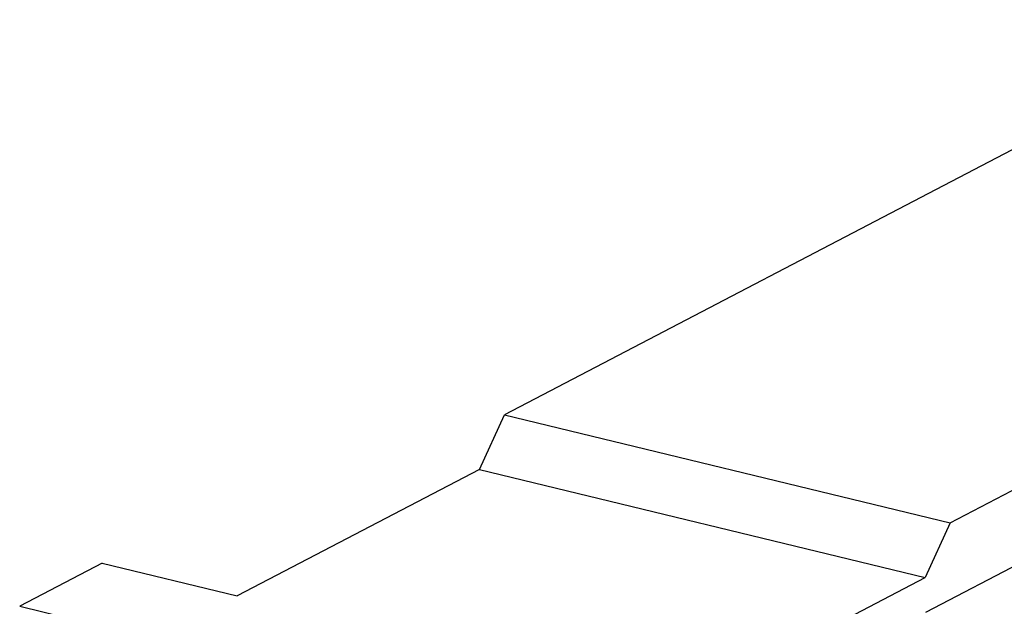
# Model space of a CAD drawing. Header units: millimetres. Extents: x 0 to 420, y 0 to 297.
# Tile 8 of 26: x 141 to 175, y 59 to 79. Entities that reach past the tile are written whole.
import ezdxf

# ---------------------------------------------------------------- set-up
doc = ezdxf.new("R2010")
doc.units = ezdxf.units.MM
doc.header["$LTSCALE"] = 23.1
doc.layers.add('COMPONENTS', color=7, linetype='CONTINUOUS')

msp = doc.modelspace()

# ---------------------------------------------------------------- linework, layer by layer
at = {"layer": 'COMPONENTS', "color": 7, "linetype": 'CONTINUOUS'}
for p, q in [((183.4352, 78.7862), (157.7617, 65.3871)), ((172.872, 61.7214), (194.3787, 72.9459)), ((172.0485, 58.6993), (194.4295, 70.3801)), ((156.9152, 63.5328), (157.7617, 65.3871)), ((157.7617, 65.3871), (172.872, 61.7214)), ((156.9152, 63.5328), (148.6971, 59.2437)), ((156.9152, 63.5328), (172.0254, 59.8671)), ((172.872, 61.7214), (172.0254, 59.8671)), ((144.1277, 60.3523), (141.33, 58.8922)), ((144.1277, 60.3523), (148.6971, 59.2437)), ((163.8074, 55.578), (172.0254, 59.8671)), ((141.33, 58.8922), (165.5792, 53.0094))]:
    msp.add_line(p, q, dxfattribs=at)

doc.saveas('drawing.dxf')
